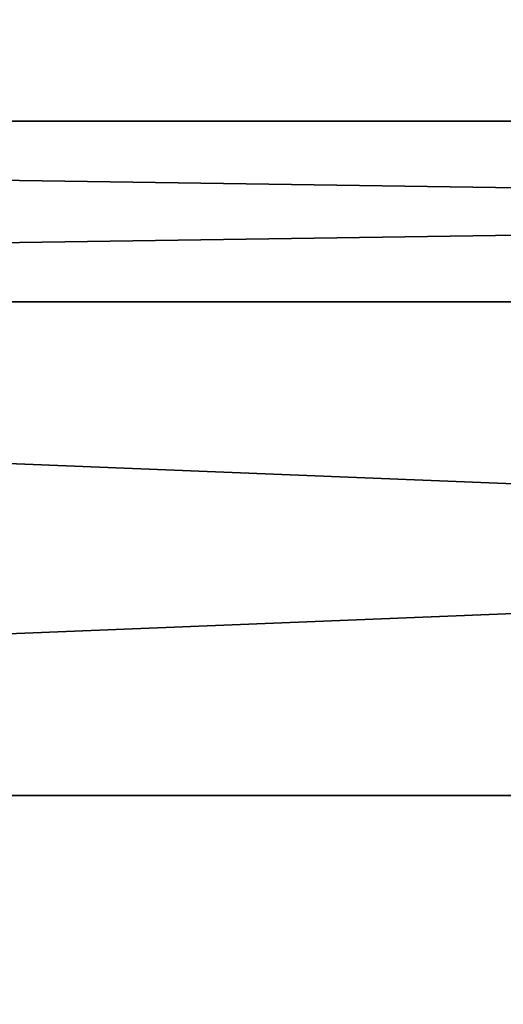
# Model space of a CAD drawing. Extents: x -252 to 252, y -10 to 685.
# Tile 251 of 256: x 123 to 127, y 585 to 593. Entities that reach past the tile are written whole.
import ezdxf

# ---------------------------------------------------------------- set-up
doc = ezdxf.new("R2010")
doc.units = 0
doc.header["$LTSCALE"] = 65.369103
doc.layers.add('1620', color=7, linetype='CONTINUOUS')
doc.layers.add('3903', color=7, linetype='CONTINUOUS')

msp = doc.modelspace()

# ---------------------------------------------------------------- linework, layer by layer
at = {"layer": '1620', "color": 7, "linetype": 'CONTINUOUS'}
for points in [[(122.8319, 593.488, -68.4), (122.0569, 591.6281, -68.4707), (123.4169, 595.4574, -68.4707), (122.8319, 593.488, -68.4)], [(122.0569, 591.6281, -68.4707), (122.7377, 593.5208, -68.5), (123.4169, 595.4574, -68.4707), (122.0569, 591.6281, -68.4707)]]:
    msp.add_3dface(points, dxfattribs=at)
at = {"layer": '3903', "color": 7, "linetype": 'CONTINUOUS'}
for points in [[(90.2, 591.0263, 5.5), (190.3, 592.5), (90.2, 592.5), (90.2, 591.0263, 5.5)], [(190.3, 592.5), (190.3, 591.0263, -5.5), (90.2, 592.5), (190.3, 592.5)], [(190.3, 591.0263, 5.5), (190.3, 592.5), (90.2, 591.0263, 5.5), (190.3, 591.0263, 5.5)], [(90.2, 592.5), (190.3, 591.0263, -5.5), (90.2, 591.0263, -5.5), (90.2, 592.5)], [(190.3, 591.0263, -5.5), (190.3, 587, -9.5263), (90.2, 591.0263, -5.5), (190.3, 591.0263, -5.5)], [(90.2, 587, 9.5263), (190.3, 591.0263, 5.5), (90.2, 591.0263, 5.5), (90.2, 587, 9.5263)], [(190.3, 587, 9.5263), (190.3, 591.0263, 5.5), (90.2, 587, 9.5263), (190.3, 587, 9.5263)], [(90.2, 591.0263, -5.5), (190.3, 587, -9.5263), (90.2, 587, -9.5263), (90.2, 591.0263, -5.5)], [(90.2, 581.5, 11), (190.3, 587, 9.5263), (90.2, 587, 9.5263), (90.2, 581.5, 11)], [(190.3, 581.5, 11), (190.3, 587, 9.5263), (90.2, 581.5, 11), (190.3, 581.5, 11)], [(190.3, 581.5, -11), (90.2, 581.5, -11), (90.2, 587, -9.5263), (190.3, 581.5, -11)], [(190.3, 587, -9.5263), (190.3, 581.5, -11), (90.2, 587, -9.5263), (190.3, 587, -9.5263)]]:
    msp.add_3dface(points, dxfattribs=at)

doc.saveas('drawing.dxf')
